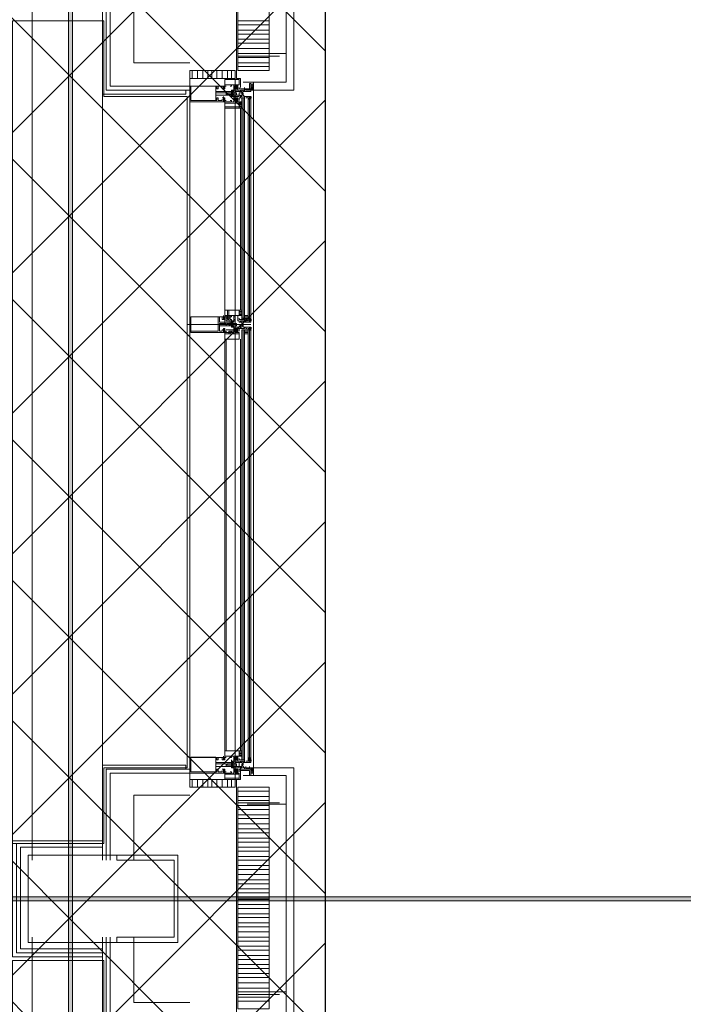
# Model space of a CAD drawing. Header units: millimetres. Extents: x 0.9 to 32.8, y 0.3 to 23.1.
# Tile 83 of 111: x 22.9 to 23.8, y 5.6 to 6.9. Entities that reach past the tile are written whole.
import ezdxf

# ---------------------------------------------------------------- set-up
doc = ezdxf.new("R2010")
doc.units = ezdxf.units.MM
doc.layers.add('PDF_Geometry', color=9, linetype='Continuous', true_color=0x808080)
doc.layers.add('PDF_Solid Fills', color=7, linetype='Continuous')

msp = doc.modelspace()

# ---------------------------------------------------------------- hatches: boundary and pattern name
h = msp.add_hatch()
h.set_pattern_fill('ANSI37', color=256, scale=0.04)
h.paths.add_polyline_path([(23.317, 4.1666), (21.9846, 4.1666), (21.9846, 9.473), (23.317, 9.473)])
at = {"layer": 'PDF_Solid Fills', "true_color": 0x808080, "transparency": 33554559}
msp.add_hatch(color=8, dxfattribs=at).paths.add_polyline_path([(28.2152, 5.7715), (28.2152, 5.7748), (1.3427, 5.7748), (1.3427, 5.7698), (28.2152, 5.7698)])

# ---------------------------------------------------------------- linework, layer by layer
msp.add_lwpolyline([(23.317, 4.1666), (21.9846, 4.1666), (21.9846, 9.473), (23.317, 9.473)], close=True)
at = {"layer": 'PDF_Geometry', "lineweight": 5}
msp.add_lwpolyline([(22.9937, 0.4233), (22.9937, 22.9325), (22.9937, 22.9143), (22.9887, 22.9143), (22.9887, 22.9325), (22.9887, 0.4233)], dxfattribs=at)
at = {"layer": 'PDF_Geometry', "lineweight": 18}
for points in [[(23.317, 9.208), (23.317, 8.1747), (23.317, 6.9731), (23.317, 5.7731), (23.317, 4.5715), (23.317, 3.5382)], [(23.212, 6.8165), (23.2253, 6.8165), (23.2253, 6.8065), (23.277, 6.8065), (23.277, 6.9731), (23.277, 7.1414), (23.2253, 7.1414), (23.2253, 7.1298), (23.212, 7.1298)], [(23.2086, 6.8098), (23.2086, 6.8214), (23.2037, 6.8214), (23.2037, 6.9731), (23.2037, 7.1248), (23.2086, 7.1248), (23.2086, 7.1381)], [(23.2253, 6.8165), (23.267, 6.8165), (23.267, 6.9731), (23.267, 7.1298), (23.2253, 7.1298)], [(22.942, 6.9248), (22.942, 5.8215)], [(23.1387, 6.8065), (23.1387, 6.8014), (23.032, 6.8014), (23.032, 6.9248), (23.032, 5.8215), (23.032, 5.9431), (23.1387, 5.9431), (23.1387, 5.9381)], [(23.042, 6.9248), (23.042, 6.8114), (23.1437, 6.8114), (23.1437, 6.8065), (23.037, 6.8065), (23.037, 6.9248)], [(23.1437, 6.8414), (23.072, 6.8414), (23.072, 6.9248)], [(23.2453, 6.8948), (23.2053, 6.8948)], [(23.2453, 6.8898), (23.2053, 6.8898)], [(23.2453, 6.8831), (23.2053, 6.8831)], [(23.2453, 6.8781), (23.2053, 6.8781), (23.2053, 6.8498), (23.2587, 6.8498)], [(23.267, 6.8814), (23.267, 6.8531), (23.217, 6.8531)], [(23.2453, 6.8714), (23.2053, 6.8714)], [(23.2453, 6.8664), (23.2053, 6.8664)], [(23.2453, 6.8598), (23.2053, 6.8598)], [(23.2453, 6.8531), (23.2053, 6.8531)], [(23.2453, 6.8481), (23.2053, 6.8481)], [(23.2453, 6.8414), (23.2053, 6.8414)], [(23.1437, 5.9148), (23.1437, 6.8314)], [(23.147, 6.8314), (23.147, 6.8214)], [(23.1537, 6.8314), (23.1537, 6.8214)], [(23.1603, 6.8314), (23.1603, 6.8214)], [(23.167, 6.8314), (23.167, 6.8214)], [(23.172, 6.8314), (23.172, 6.8214)], [(23.1786, 6.8314), (23.1786, 6.8214)], [(23.1853, 6.8314), (23.1853, 6.8214)], [(23.192, 6.8314), (23.192, 6.8214)], [(23.197, 6.8314), (23.197, 6.8214)], [(23.202, 6.8314), (23.202, 5.9148)], [(23.2453, 6.8365), (23.2053, 6.8365)], [(23.187, 6.8098), (23.1886, 6.8098), (23.187, 6.8081), (23.1886, 6.8098), (23.187, 6.8114), (23.187, 6.8098), (23.187, 6.8114), (23.1886, 6.8114), (23.1886, 6.8081), (23.187, 6.8081), (23.187, 6.8098), (23.187, 6.8081), (23.1886, 6.8114), (23.187, 6.8098), (23.1886, 6.8114), (23.187, 6.8114), (23.1886, 6.8114), (23.1886, 6.8098), (23.1886, 6.8198), (23.207, 6.8198), (23.207, 6.8131), (23.2053, 6.8131)], [(23.197, 6.8131), (23.197, 6.8114), (23.1953, 6.8114), (23.197, 6.8114), (23.197, 6.8131), (23.1886, 6.8131), (23.1886, 6.8114), (23.1903, 6.8114)], [(23.217, 6.8081), (23.2153, 6.8065), (23.217, 6.8065), (23.2153, 6.8065), (23.222, 6.8065), (23.222, 6.8048), (23.2137, 6.8048), (23.2137, 6.8065), (23.2086, 6.8065), (23.2086, 6.8048), (23.207, 6.8048), (23.207, 6.8065), (23.2053, 6.8065), (23.2053, 6.8131), (23.202, 6.8131), (23.202, 6.8114), (23.2003, 6.8114), (23.2003, 6.8081), (23.202, 6.8081), (23.202, 6.8065), (23.2003, 6.8065), (23.2003, 6.8048), (23.2003, 6.8131), (23.1986, 6.8131)], [(23.2003, 6.8114), (23.2053, 6.8081), (23.202, 6.8114), (23.2053, 6.8081), (23.2053, 6.8098), (23.202, 6.8131)], [(23.202, 6.8098), (23.2003, 6.8098), (23.202, 6.8114), (23.2037, 6.8131), (23.202, 6.8114)], [(23.2053, 6.8114), (23.2037, 6.8131), (23.2053, 6.8114)], [(23.222, 6.8148), (23.222, 6.8131), (23.222, 6.8114), (23.222, 6.8131), (23.222, 6.8114), (23.2237, 6.8114), (23.2237, 6.8098), (23.2253, 6.8098), (23.2253, 6.8081), (23.2253, 6.8098), (23.2253, 6.8081), (23.2253, 6.8098), (23.2253, 6.8114), (23.2253, 6.8131), (23.2253, 6.8114), (23.2253, 6.8131), (23.2253, 6.8114), (23.2237, 6.8114), (23.2237, 6.8131), (23.2237, 6.8148), (23.2237, 6.8131), (23.222, 6.8131), (23.222, 6.8114), (23.222, 6.8098), (23.222, 6.8081)], [(23.2253, 6.8081), (23.2237, 6.8065), (23.2253, 6.8081), (23.2253, 6.8065), (23.222, 6.8065), (23.222, 6.8114), (23.222, 6.8131), (23.2253, 6.8131), (23.2253, 6.8114), (23.2253, 6.8131), (23.2253, 6.8114), (23.2253, 6.8098), (23.2253, 6.8114), (23.2253, 6.8131), (23.2253, 6.8114), (23.2237, 6.8114), (23.2237, 6.8098), (23.222, 6.8098), (23.222, 6.8114), (23.222, 6.8098), (23.222, 6.8114), (23.222, 6.8131), (23.222, 6.8114), (23.222, 6.8098), (23.222, 6.8081), (23.2237, 6.8081)], [(23.2253, 6.8098), (23.2253, 6.8114), (23.2237, 6.8114), (23.222, 6.8114), (23.222, 6.8131), (23.222, 6.8114)], [(23.2253, 6.8114), (23.2253, 6.8131)], [(23.1853, 6.7948), (23.1853, 6.7931), (23.1803, 6.7931), (23.1803, 6.7964), (23.1786, 6.7964), (23.1786, 6.7931), (23.177, 6.7931), (23.177, 6.7998), (23.1953, 6.7998), (23.1986, 6.7998), (23.197, 6.7998), (23.197, 6.8014), (23.192, 6.8014), (23.1903, 6.8014), (23.192, 6.8031), (23.1986, 6.8031), (23.1986, 6.8048), (23.177, 6.8048), (23.177, 6.8114), (23.1786, 6.8114), (23.1786, 6.8081), (23.1803, 6.8081), (23.1803, 6.8114), (23.1853, 6.8114), (23.1853, 6.8081), (23.187, 6.8081), (23.187, 6.8098), (23.187, 6.8081), (23.187, 6.8114), (23.1437, 6.8114), (23.1437, 6.7914), (23.187, 6.7914), (23.187, 6.7964), (23.1853, 6.7964)], [(23.1437, 5.9431), (23.1437, 6.8014)], [(23.1886, 6.8098), (23.187, 6.8114), (23.1886, 6.8098)], [(23.187, 6.8081), (23.1886, 6.8081), (23.187, 6.8081), (23.187, 6.8098), (23.1886, 6.8081)], [(23.2003, 6.7998), (23.2003, 6.8014), (23.2003, 6.7998), (23.2003, 6.7981), (23.2003, 6.7998), (23.2003, 6.8014), (23.1986, 6.8014), (23.1986, 6.8031), (23.197, 6.8031), (23.1986, 6.8031), (23.1986, 6.8014), (23.1986, 6.7998), (23.197, 6.7998), (23.197, 6.8014), (23.197, 6.8031), (23.197, 6.8014), (23.197, 6.8031), (23.1986, 6.8048), (23.1986, 6.8031), (23.197, 6.8031), (23.197, 6.8048), (23.1986, 6.8065), (23.197, 6.8048), (23.2003, 6.8065)], [(23.2003, 6.8031), (23.1986, 6.8031), (23.1986, 6.8014), (23.1986, 6.7998), (23.197, 6.8014), (23.197, 6.8031), (23.197, 6.8048), (23.197, 6.8065), (23.1986, 6.8065)], [(23.1986, 6.8014), (23.197, 6.7998), (23.1986, 6.8014), (23.1986, 6.8031), (23.1986, 6.8048), (23.1986, 6.8031), (23.1986, 6.8048), (23.197, 6.8048), (23.1986, 6.8031), (23.197, 6.8065), (23.1986, 6.8048), (23.1986, 6.8065), (23.2003, 6.8048), (23.2003, 6.8065), (23.2003, 6.8048)], [(23.1986, 6.7981), (23.1986, 6.7998), (23.197, 6.7981), (23.1986, 6.7998), (23.197, 6.7981), (23.1986, 6.7981), (23.197, 6.7998), (23.1986, 6.7981), (23.1986, 6.7998), (23.1986, 6.7981), (23.2003, 6.7981)], [(23.1986, 6.8048), (23.1986, 6.8065), (23.2003, 6.8065), (23.2003, 6.8081), (23.202, 6.8081), (23.2003, 6.8098), (23.2037, 6.8081)], [(23.1986, 6.7998), (23.1986, 6.8014), (23.1986, 6.7998)], [(23.1986, 6.7914), (23.2003, 6.7914), (23.2003, 6.7998), (23.2003, 6.7981), (23.202, 6.7981), (23.202, 6.7964), (23.2003, 6.7964), (23.2003, 6.7931), (23.202, 6.7931), (23.202, 6.7914), (23.2053, 6.7914), (23.2053, 6.7964), (23.2053, 6.7948), (23.2037, 6.7964), (23.2053, 6.7931), (23.202, 6.7914), (23.2053, 6.7964), (23.202, 6.7931), (23.2003, 6.7931)], [(23.2037, 6.8031), (23.2037, 6.7998)], [(23.2053, 6.8081), (23.2053, 6.8098), (23.2053, 6.8114)], [(23.2086, 6.7981), (23.2086, 6.7998), (23.207, 6.7998), (23.207, 6.7981), (23.2053, 6.7981)], [(23.207, 6.8098), (23.207, 6.8081), (23.2137, 6.8081), (23.2137, 6.8065)], [(23.207, 6.7998), (23.207, 6.8031), (23.2103, 6.8031)], [(23.2103, 6.8065), (23.2103, 6.8048)], [(23.2103, 6.7981), (23.2103, 6.7998)], [(23.2137, 6.8081), (23.2137, 6.8098)], [(23.2153, 6.8081), (23.2137, 6.8065), (23.2153, 6.8081)], [(23.2186, 6.8081), (23.217, 6.8065), (23.2186, 6.8081), (23.217, 6.8065), (23.2186, 6.8081), (23.2153, 6.8065), (23.217, 6.8081), (23.217, 6.8065)], [(23.2203, 6.8065), (23.2186, 6.8065), (23.2203, 6.8081), (23.2186, 6.8065), (23.2203, 6.8081), (23.2186, 6.8065)], [(23.2253, 5.9365), (23.2253, 5.9381), (23.2253, 5.9365), (23.2253, 5.9381), (23.2253, 5.9365), (23.2253, 5.9381), (23.2253, 5.9365), (23.2237, 5.9365), (23.2237, 5.9348), (23.2253, 5.9348), (23.2253, 5.9365), (23.2253, 5.9348), (23.2253, 5.9331), (23.2253, 5.9348), (23.2253, 5.9365), (23.2253, 5.9381), (23.2253, 5.9398), (23.2253, 6.8065), (23.2253, 6.8114), (23.2253, 6.8098), (23.2253, 6.8081), (23.222, 6.8081), (23.222, 6.8098), (23.222, 6.8081), (23.222, 6.8098), (23.222, 6.8114), (23.222, 6.8098), (23.2237, 6.8098), (23.2237, 6.8081), (23.2237, 6.8098), (23.2237, 6.8081), (23.222, 6.8065), (23.2237, 6.8081), (23.222, 6.8065), (23.222, 6.8081), (23.222, 6.8065)], [(23.2237, 6.8081), (23.2237, 6.8098), (23.2237, 6.8114), (23.2237, 6.8098), (23.2237, 6.8081), (23.2253, 6.8081), (23.2253, 6.8098), (23.2237, 6.8065)], [(23.2237, 6.8081), (23.2237, 6.8098)], [(23.2253, 6.8098), (23.2253, 6.8114), (23.2253, 6.8098)], [(23.1886, 6.7964), (23.187, 6.7948), (23.1886, 6.7948), (23.187, 6.7931), (23.1886, 6.7948), (23.187, 6.7964), (23.187, 6.7948), (23.187, 6.7964), (23.187, 6.7981)], [(23.1886, 6.7914), (23.187, 6.7931), (23.187, 6.7914), (23.1886, 6.7931), (23.187, 6.7931), (23.1886, 6.7931), (23.1886, 6.7948), (23.1886, 6.7831), (23.207, 6.7831), (23.207, 6.7914), (23.2053, 6.7914), (23.2053, 6.7964), (23.2003, 6.7964), (23.2003, 6.7931), (23.202, 6.7931), (23.202, 6.7914), (23.2053, 6.7914), (23.2037, 6.7914), (23.2053, 6.7931), (23.2053, 6.7948), (23.2053, 6.7964), (23.2003, 6.7931), (23.2037, 6.7964)], [(23.187, 6.7931), (23.187, 6.7948), (23.1886, 6.7948), (23.187, 6.7948), (23.1886, 6.7931), (23.187, 6.7948), (23.1886, 6.7931)], [(23.197, 6.7914), (23.197, 6.7931), (23.1953, 6.7931), (23.197, 6.7931), (23.197, 6.7914), (23.1886, 6.7914), (23.1886, 6.7931), (23.1903, 6.7931)], [(23.202, 6.7948), (23.2003, 6.7948), (23.202, 6.7964), (23.202, 6.7981)], [(23.2003, 6.7964), (23.2053, 6.7914), (23.2003, 6.7948), (23.202, 6.7931), (23.2037, 6.7914), (23.202, 6.7914)], [(23.207, 6.7931), (23.207, 6.7964), (23.2137, 6.7964), (23.2086, 6.7964)], [(23.2103, 6.7881), (23.207, 6.7914), (23.2103, 6.7898), (23.2086, 6.7881), (23.2103, 6.7898), (23.2103, 6.7881), (23.207, 6.7881), (23.2103, 6.7881), (23.207, 6.7881)], [(23.2103, 6.7914), (23.2086, 6.7914), (23.2103, 6.7898), (23.2086, 6.7914), (23.207, 6.7914)], [(23.2203, 6.7948), (23.2203, 6.5148), (23.2103, 6.5131)], [(23.212, 6.5148), (23.212, 6.7964)], [(23.2153, 6.7964), (23.217, 6.7964), (23.217, 6.7981), (23.2153, 6.7981), (23.2203, 6.7981), (23.2203, 6.7964), (23.222, 6.7964), (23.222, 6.7981), (23.2137, 6.7981)], [(23.2186, 6.7964), (23.222, 6.7964), (23.222, 6.7948)], [(23.2186, 6.5148), (23.2186, 6.7948)], [(23.222, 6.5148), (23.222, 6.7948), (23.222, 6.5148)], [(23.1886, 6.5081), (23.1886, 6.7831)], [(23.2103, 6.7831), (23.207, 6.7831), (23.2103, 6.7831)], [(23.2086, 6.5248), (23.2086, 6.7831)], [(23.187, 6.5131), (23.187, 6.5148), (23.1886, 6.5131), (23.187, 6.5164), (23.1886, 6.5148), (23.1886, 6.5248), (23.207, 6.5248), (23.207, 6.5181), (23.2053, 6.5181), (23.2053, 6.5164)], [(23.192, 6.5248), (23.192, 6.5131), (23.1937, 6.5131), (23.1937, 6.5248)], [(23.207, 6.5248), (23.2103, 6.5248), (23.207, 6.5248)], [(23.207, 6.5248), (23.2103, 6.5248), (23.207, 6.5248)], [(23.207, 6.5231), (23.2103, 6.5231), (23.207, 6.5231)], [(23.187, 6.5164), (23.187, 6.5181)], [(23.187, 6.5164), (23.1886, 6.5148), (23.187, 6.5164)], [(23.1886, 6.5164), (23.187, 6.5148), (23.1886, 6.5164), (23.187, 6.5164), (23.187, 6.5148)], [(23.1886, 6.5131), (23.187, 6.5131), (23.1886, 6.5148), (23.187, 6.5131), (23.1886, 6.5148)], [(23.1886, 6.5131), (23.187, 6.5131), (23.1886, 6.5131)], [(23.197, 6.5181), (23.197, 6.5164), (23.1953, 6.5164), (23.197, 6.5164), (23.197, 6.5181), (23.1886, 6.5181), (23.1886, 6.5164), (23.1903, 6.5164), (23.1886, 6.5164), (23.1886, 6.5181)], [(23.1953, 6.5131), (23.1953, 6.5098), (23.1886, 6.5098), (23.197, 6.5098), (23.197, 6.5131), (23.1953, 6.5131), (23.1953, 6.5098)], [(23.1986, 6.5098), (23.1986, 6.5081), (23.1986, 6.5098), (23.1986, 6.5115), (23.2003, 6.5098), (23.1986, 6.5115), (23.197, 6.5098), (23.1986, 6.5115), (23.197, 6.5098), (23.2003, 6.5115), (23.2003, 6.5098), (23.2003, 6.5115), (23.2003, 6.5098)], [(23.2003, 6.5081), (23.1986, 6.5081), (23.1986, 6.5065), (23.197, 6.5081), (23.1986, 6.5065), (23.197, 6.5048), (23.1986, 6.5065), (23.1986, 6.5081), (23.1986, 6.5065), (23.1986, 6.5081), (23.1986, 6.5098), (23.197, 6.5065), (23.197, 6.5081), (23.197, 6.5098)], [(23.2037, 6.5181), (23.202, 6.5181), (23.202, 6.5148), (23.202, 6.5164), (23.2003, 6.5164), (23.2003, 6.5131), (23.202, 6.5131), (23.202, 6.5115), (23.2003, 6.5115), (23.2003, 6.5098), (23.2003, 6.5181), (23.1986, 6.5181)], [(23.2053, 6.5148), (23.2053, 6.5164), (23.2053, 6.5181), (23.2053, 6.5115), (23.2053, 6.5131), (23.2053, 6.5115), (23.207, 6.5115), (23.207, 6.5098), (23.2086, 6.5098), (23.2086, 6.5115), (23.2137, 6.5115), (23.2137, 6.5098), (23.222, 6.5098), (23.222, 6.5115), (23.2203, 6.5115), (23.2203, 6.5098), (23.2153, 6.5098), (23.2153, 6.5115), (23.217, 6.5115), (23.2153, 6.5115)], [(23.2103, 6.5198), (23.207, 6.5198), (23.2086, 6.5198), (23.207, 6.5181), (23.2086, 6.5198), (23.2103, 6.5198), (23.2086, 6.5181), (23.2103, 6.5181), (23.2086, 6.5181), (23.207, 6.5198), (23.2103, 6.5181), (23.2086, 6.5198), (23.2103, 6.5181)], [(23.207, 6.5181), (23.2103, 6.5198), (23.207, 6.5181)], [(23.207, 6.5181), (23.2086, 6.5181), (23.207, 6.5181)], [(23.2137, 6.5098), (23.2137, 6.5115), (23.2137, 6.5131), (23.207, 6.5131), (23.207, 6.5148)], [(23.2186, 6.5115), (23.222, 6.5115), (23.222, 6.5148), (23.2186, 6.5148), (23.222, 6.5148), (23.2103, 6.5148), (23.2203, 6.5115)], [(23.2103, 6.5115), (23.2103, 6.5098)], [(23.1403, 6.5065), (23.222, 6.5065)], [(23.187, 6.4998), (23.187, 6.5015)], [(23.187, 6.4965), (23.187, 6.4981), (23.1886, 6.4965), (23.1886, 5.9531), (23.1886, 5.9515), (23.1886, 5.9615), (23.207, 5.9615), (23.207, 5.9548), (23.2053, 5.9548), (23.2053, 5.9531), (23.2053, 5.9515), (23.2037, 5.9498), (23.2053, 5.9515), (23.202, 5.9498), (23.2053, 5.9531), (23.2003, 5.9498), (23.2053, 5.9548)], [(23.187, 6.4981), (23.1886, 6.4965)], [(23.197, 6.4965), (23.197, 6.4981), (23.1953, 6.4981), (23.1953, 6.4965), (23.197, 6.4965), (23.1886, 6.4965), (23.1903, 6.4965), (23.1903, 6.4981), (23.1886, 6.4981), (23.1886, 6.4998), (23.1886, 6.4881), (23.207, 6.4881), (23.207, 6.4965), (23.2053, 6.4965), (23.2053, 6.5015), (23.202, 6.5015), (23.202, 6.4998), (23.1903, 6.4998)], [(23.1953, 6.4998), (23.2003, 6.4998), (23.2003, 6.4981), (23.202, 6.4981), (23.202, 6.4965), (23.2053, 6.4965), (23.2053, 6.5015), (23.207, 6.5015), (23.207, 6.5048), (23.2086, 6.5048), (23.2086, 6.5015), (23.2137, 6.5015), (23.2137, 6.5031), (23.222, 6.5031), (23.222, 6.5015), (23.2203, 6.5015), (23.2203, 6.5031), (23.2153, 6.5031), (23.2153, 6.5015), (23.217, 6.5015), (23.2153, 6.5015)], [(23.1953, 6.4981), (23.2003, 6.4981), (23.1953, 6.4981), (23.2003, 6.4981), (23.202, 6.4981), (23.2053, 6.5015), (23.202, 6.4965), (23.2053, 6.4981), (23.2053, 6.4998), (23.2053, 6.4981)], [(23.197, 6.5031), (23.1986, 6.5031), (23.197, 6.5048), (23.1986, 6.5031), (23.1986, 6.5048), (23.197, 6.5065), (23.197, 6.5081), (23.197, 6.5065), (23.197, 6.5048), (23.197, 6.5065), (23.197, 6.5081)], [(23.2003, 6.5065), (23.2003, 6.5048), (23.1986, 6.5031), (23.2003, 6.5031), (23.2003, 6.5048), (23.2003, 6.5031), (23.2003, 6.5048), (23.1986, 6.5048), (23.1986, 6.5031), (23.1986, 6.5048), (23.197, 6.5031), (23.1986, 6.5048), (23.197, 6.5031), (23.1986, 6.5048), (23.1986, 6.5065), (23.1986, 6.5048)], [(23.197, 6.5065), (23.1986, 6.5065), (23.197, 6.5065)], [(23.1986, 6.5048), (23.1986, 6.5065), (23.1986, 6.5048)], [(23.1986, 6.4965), (23.2003, 6.4965), (23.2003, 6.5048), (23.2003, 6.5031), (23.202, 6.5031), (23.202, 6.4998), (23.2053, 6.4981), (23.2037, 6.4965), (23.202, 6.4965), (23.202, 6.4981), (23.2003, 6.4981), (23.2003, 6.4998)], [(23.2037, 6.5015), (23.2003, 6.4981), (23.2053, 6.5015), (23.2053, 6.4998), (23.2037, 6.5015), (23.2053, 6.4981), (23.202, 6.5015), (23.2003, 6.5015), (23.2053, 6.4965), (23.2003, 6.4998), (23.202, 6.4981), (23.2037, 6.4965), (23.202, 6.4965)], [(23.2003, 6.5015), (23.202, 6.5015)], [(23.2037, 6.5081), (23.2037, 6.5048)], [(23.207, 6.4981), (23.207, 6.5015), (23.2137, 6.5015)], [(23.2103, 6.5031), (23.2103, 6.5048)], [(23.2186, 6.5015), (23.222, 6.5015), (23.222, 6.4998), (23.2103, 6.4998)], [(23.212, 6.4998), (23.212, 5.9498)], [(23.2137, 6.4998), (23.2186, 6.4998), (23.2186, 5.9515)], [(23.2137, 6.4981), (23.2186, 6.4981), (23.2137, 6.4981), (23.2186, 6.4981)], [(23.2203, 6.4998), (23.2203, 5.9515)], [(23.222, 6.4998), (23.222, 5.9515), (23.222, 6.4998)], [(23.1903, 6.4881), (23.1903, 5.9615)], [(23.2086, 5.9615), (23.2086, 6.4881)], [(23.207, 5.9615), (23.2103, 5.9615), (23.207, 5.9615)], [(23.207, 5.9615), (23.2103, 5.9615), (23.207, 5.9615), (23.2103, 5.9615)], [(23.207, 5.9548), (23.2103, 5.9565), (23.207, 5.9548), (23.2086, 5.9565), (23.2103, 5.9565), (23.2086, 5.9548), (23.2103, 5.9548), (23.2086, 5.9548), (23.207, 5.9565), (23.2103, 5.9548), (23.2086, 5.9565), (23.2103, 5.9548)], [(23.207, 5.9565), (23.2086, 5.9565), (23.207, 5.9565)], [(23.1853, 5.9381), (23.187, 5.9381), (23.187, 5.9331), (23.1437, 5.9331), (23.1437, 5.9531), (23.187, 5.9531), (23.187, 5.9498), (23.187, 5.9515), (23.187, 5.9498), (23.1853, 5.9498), (23.1853, 5.9531), (23.1803, 5.9531), (23.1803, 5.9498), (23.1786, 5.9498), (23.1786, 5.9531), (23.177, 5.9531), (23.177, 5.9465), (23.1953, 5.9465), (23.1986, 5.9465), (23.1986, 5.9448), (23.192, 5.9448), (23.1903, 5.9431), (23.197, 5.9431), (23.197, 5.9415), (23.1986, 5.9415), (23.177, 5.9415), (23.177, 5.9348), (23.1786, 5.9348), (23.1786, 5.9381), (23.1803, 5.9381), (23.1803, 5.9348), (23.1853, 5.9348), (23.1853, 5.9365)], [(23.187, 5.9531), (23.187, 5.9548)], [(23.197, 5.9548), (23.197, 5.9531), (23.1953, 5.9531), (23.197, 5.9531), (23.197, 5.9548), (23.1886, 5.9548), (23.1886, 5.9531), (23.1903, 5.9531)], [(23.197, 5.9465), (23.197, 5.9482), (23.197, 5.9498)], [(23.2003, 5.9431), (23.2003, 5.9415), (23.2003, 5.9431), (23.1986, 5.9431), (23.1986, 5.9415), (23.1986, 5.9431), (23.197, 5.9415), (23.197, 5.9431), (23.197, 5.9448), (23.197, 5.9431), (23.197, 5.9448), (23.1986, 5.9465), (23.1986, 5.9448), (23.1986, 5.9431), (23.1986, 5.9448), (23.197, 5.9448), (23.1986, 5.9448), (23.1986, 5.9465), (23.1986, 5.9448), (23.1986, 5.9465), (23.1986, 5.9482), (23.197, 5.9465), (23.1986, 5.9482), (23.197, 5.9465), (23.197, 5.9448), (23.197, 5.9431), (23.1986, 5.9415)], [(23.1986, 5.9465), (23.197, 5.9482), (23.1986, 5.9465)], [(23.2003, 5.9448), (23.1986, 5.9448), (23.1986, 5.9431), (23.197, 5.9415), (23.1986, 5.9415), (23.1986, 5.9431), (23.197, 5.9398)], [(23.197, 5.9415), (23.197, 5.9431), (23.1986, 5.9415), (23.1986, 5.9398), (23.197, 5.9398), (23.1986, 5.9398), (23.197, 5.9415), (23.2003, 5.9398), (23.1986, 5.9398), (23.2003, 5.9415)], [(23.2153, 5.9482), (23.217, 5.9482), (23.2153, 5.9482), (23.222, 5.9482), (23.222, 5.9465), (23.2137, 5.9465), (23.2137, 5.9482), (23.2086, 5.9482), (23.2086, 5.9465), (23.207, 5.9465), (23.207, 5.9482), (23.2053, 5.9482), (23.2053, 5.9548), (23.202, 5.9548), (23.202, 5.9531), (23.2003, 5.9531), (23.2003, 5.9498), (23.202, 5.9498), (23.202, 5.9482), (23.2003, 5.9482), (23.2003, 5.9465), (23.2003, 5.9548), (23.1986, 5.9548)], [(23.1986, 5.9465), (23.1986, 5.9482), (23.2003, 5.9482), (23.2003, 5.9465), (23.2003, 5.9482), (23.2003, 5.9465), (23.2003, 5.9482), (23.2003, 5.9498), (23.202, 5.9498), (23.2003, 5.9515), (23.2037, 5.9498)], [(23.2003, 5.9531), (23.2053, 5.9498), (23.202, 5.9531), (23.2053, 5.9498), (23.2053, 5.9515), (23.202, 5.9548)], [(23.202, 5.9515), (23.2003, 5.9515), (23.202, 5.9531), (23.2037, 5.9548), (23.202, 5.9531)], [(23.2053, 5.9531), (23.2037, 5.9548), (23.2053, 5.9531)], [(23.2037, 5.9415), (23.2037, 5.9448)], [(23.2053, 5.9498), (23.2053, 5.9515), (23.2053, 5.9531)], [(23.207, 5.9548), (23.2086, 5.9548), (23.207, 5.9548)], [(23.207, 5.9515), (23.207, 5.9498), (23.2137, 5.9498), (23.2137, 5.9482)], [(23.207, 5.9465), (23.207, 5.9415), (23.2103, 5.9415), (23.2103, 5.9398)], [(23.2103, 5.9482), (23.2103, 5.9465)], [(23.222, 5.9515), (23.222, 5.9482), (23.2186, 5.9482), (23.2203, 5.9482), (23.2203, 5.9498), (23.2186, 5.9515), (23.2186, 5.9482)], [(23.1437, 5.9381), (23.037, 5.9381), (23.037, 5.8215)], [(23.1437, 5.9331), (23.042, 5.9331), (23.042, 5.8215)], [(23.187, 5.9381), (23.1886, 5.9365), (23.187, 5.9365), (23.1886, 5.9365), (23.187, 5.9348), (23.1886, 5.9365), (23.187, 5.9348), (23.1886, 5.9331), (23.1886, 5.9348), (23.187, 5.9348), (23.1886, 5.9348), (23.1886, 5.9365), (23.1886, 5.9248), (23.207, 5.9248), (23.207, 5.9331), (23.2053, 5.9331), (23.2053, 5.9381), (23.2003, 5.9381), (23.2003, 5.9348), (23.202, 5.9348), (23.202, 5.9331), (23.2053, 5.9331), (23.2037, 5.9331), (23.2053, 5.9348), (23.2053, 5.9365), (23.2053, 5.9381), (23.2003, 5.9348), (23.2037, 5.9381)], [(23.187, 5.9348), (23.1886, 5.9348), (23.187, 5.9365), (23.1886, 5.9348)], [(23.197, 5.9331), (23.197, 5.9348), (23.1953, 5.9348), (23.197, 5.9348), (23.197, 5.9331), (23.1886, 5.9331), (23.1886, 5.9348), (23.1903, 5.9348)], [(23.1986, 5.9415), (23.197, 5.9398), (23.1986, 5.9415)], [(23.1986, 5.9331), (23.2003, 5.9331), (23.2003, 5.9415), (23.2003, 5.9398), (23.202, 5.9398), (23.202, 5.9381), (23.2003, 5.9381), (23.2003, 5.9348), (23.202, 5.9348), (23.202, 5.9331), (23.2053, 5.9331), (23.2053, 5.9381), (23.2053, 5.9365), (23.2037, 5.9381), (23.2053, 5.9348), (23.202, 5.9331), (23.2053, 5.9381), (23.202, 5.9348), (23.2003, 5.9348)], [(23.202, 5.9365), (23.2003, 5.9365), (23.202, 5.9381), (23.202, 5.9398)], [(23.2003, 5.9381), (23.2053, 5.9331), (23.2003, 5.9365), (23.202, 5.9348), (23.2037, 5.9331), (23.202, 5.9331)], [(23.2086, 5.6082), (23.2086, 5.6198), (23.2037, 5.6198), (23.2037, 5.7731), (23.2037, 5.9248), (23.2086, 5.9248), (23.2086, 5.9365)], [(23.2086, 5.9398), (23.2086, 5.9415), (23.207, 5.9415), (23.207, 5.9398), (23.2053, 5.9398)], [(23.207, 5.9348), (23.207, 5.9381), (23.2137, 5.9381), (23.2086, 5.9381)], [(23.2086, 5.9398), (23.2103, 5.9398), (23.2086, 5.9398)], [(23.212, 5.6148), (23.2253, 5.6148), (23.2253, 5.6048), (23.277, 5.6048), (23.277, 5.7731), (23.277, 5.9398), (23.2253, 5.9398), (23.2253, 5.9298), (23.212, 5.9298)], [(23.217, 5.9398), (23.217, 5.9381), (23.2153, 5.9381), (23.217, 5.9381), (23.2153, 5.9381), (23.217, 5.9381), (23.217, 5.9398), (23.2153, 5.9398), (23.2203, 5.9398), (23.2203, 5.9381), (23.222, 5.9381), (23.222, 5.9398), (23.2137, 5.9398)], [(23.2137, 5.9381), (23.2153, 5.9381), (23.2137, 5.9381)], [(23.217, 5.9381), (23.2153, 5.9398), (23.2153, 5.9415)], [(23.2153, 5.9398), (23.2186, 5.9381), (23.217, 5.9398), (23.2186, 5.9381), (23.217, 5.9398), (23.2186, 5.9381)], [(23.2186, 5.9398), (23.2203, 5.9381), (23.2186, 5.9398), (23.2203, 5.9381), (23.2186, 5.9398), (23.2203, 5.9381), (23.222, 5.9381), (23.222, 5.9398), (23.2237, 5.9381), (23.222, 5.9381), (23.222, 5.9365), (23.222, 5.9381), (23.222, 5.9365), (23.2237, 5.9381), (23.2237, 5.9365), (23.2237, 5.9381), (23.2237, 5.9365), (23.2237, 5.9381), (23.2237, 5.9365), (23.2253, 5.9365), (23.2253, 5.9381), (23.2237, 5.9365), (23.222, 5.9365), (23.222, 5.9348), (23.222, 5.9365), (23.222, 5.9348), (23.222, 5.9331), (23.222, 5.9348), (23.222, 5.9365), (23.222, 5.9381), (23.222, 5.9365), (23.222, 5.9348), (23.222, 5.9398), (23.2253, 5.9398), (23.2253, 5.9348), (23.2253, 5.9365), (23.2253, 5.9348), (23.2253, 5.9365), (23.2253, 5.9348), (23.2253, 5.9331), (23.2253, 5.9348), (23.2253, 5.9331), (23.2253, 5.9348), (23.2237, 5.9348), (23.222, 5.9348), (23.222, 5.9331), (23.2253, 5.9331), (23.2253, 5.9348)], [(23.2203, 5.9398), (23.2203, 5.9415)], [(23.2203, 5.9381), (23.222, 5.9381), (23.222, 5.9398), (23.2237, 5.9381), (23.2237, 5.9365), (23.222, 5.9365), (23.222, 5.9381), (23.222, 5.9365), (23.222, 5.9381), (23.222, 5.9365), (23.222, 5.9348), (23.2237, 5.9348), (23.2237, 5.9331), (23.2237, 5.9348), (23.2237, 5.9365), (23.2237, 5.9381), (23.2237, 5.9398)], [(23.2253, 5.9331), (23.2237, 5.9331), (23.2237, 5.9348), (23.2237, 5.9331), (23.222, 5.9331), (23.2237, 5.9331), (23.2237, 5.9348), (23.222, 5.9348), (23.222, 5.9331), (23.222, 5.9348), (23.222, 5.9331), (23.222, 5.9348), (23.222, 5.9365), (23.222, 5.9348), (23.222, 5.9365), (23.222, 5.9381), (23.2253, 5.9381), (23.2253, 5.9365), (23.2253, 5.9381), (23.2253, 5.9365), (23.2253, 5.9348), (23.2253, 5.9365), (23.2253, 5.9348), (23.2237, 5.9348), (23.2237, 5.9331), (23.2237, 5.9348), (23.2237, 5.9365), (23.2237, 5.9381), (23.2237, 5.9398), (23.2253, 5.9381), (23.2253, 5.9398), (23.2253, 5.9381)], [(23.2253, 5.9365), (23.2237, 5.9398), (23.2253, 5.9365)], [(23.2237, 5.9348), (23.2237, 5.9365)], [(23.2237, 5.9348), (23.2237, 5.9365)], [(23.2253, 5.9398), (23.2253, 5.9415)], [(23.147, 5.9148), (23.147, 5.9248)], [(23.1537, 5.9148), (23.1537, 5.9248)], [(23.1603, 5.9148), (23.1603, 5.9248)], [(23.167, 5.9148), (23.167, 5.9248)], [(23.172, 5.9148), (23.172, 5.9248)], [(23.1786, 5.9148), (23.1786, 5.9248)], [(23.1853, 5.9148), (23.1853, 5.9248)], [(23.192, 5.9148), (23.192, 5.9248)], [(23.197, 5.9148), (23.197, 5.9248)], [(23.2253, 5.6148), (23.267, 5.6148), (23.267, 5.7731), (23.267, 5.9298), (23.2253, 5.9298)], [(23.2453, 5.9098), (23.2053, 5.9098)], [(23.1437, 5.9048), (23.072, 5.9048), (23.072, 5.8215)], [(23.2453, 5.9031), (23.2053, 5.9031)], [(23.2453, 5.8981), (23.2053, 5.8981)], [(23.2453, 5.8681), (23.2053, 5.8681), (23.2053, 5.8948), (23.2587, 5.8948)], [(23.267, 5.8648), (23.267, 5.8931), (23.217, 5.8931)], [(23.2453, 5.8915), (23.2053, 5.8915)], [(23.2453, 5.8865), (23.2053, 5.8865)], [(23.2453, 5.8798), (23.2053, 5.8798)], [(23.2453, 5.8748), (23.2053, 5.8748)], [(23.2453, 5.8615), (23.2053, 5.8615)], [(23.2453, 5.8565), (23.2053, 5.8565)], [(23.032, 5.8465), (22.917, 5.8465), (22.917, 5.7731), (22.917, 5.6982), (23.032, 5.6982)], [(23.032, 5.8431), (22.922, 5.8431), (22.922, 5.7731), (22.922, 5.7032), (23.032, 5.7032)], [(23.2453, 5.8498), (23.2053, 5.8498)], [(23.2453, 5.8448), (23.2053, 5.8448)], [(23.032, 5.8381), (22.927, 5.8381), (22.927, 5.7731), (22.927, 5.7081), (23.032, 5.7081)], [(23.2453, 5.8381), (23.2053, 5.8381)], [(23.2453, 5.8331), (23.2053, 5.8331)], [(23.2453, 5.8265), (23.2053, 5.8265)], [(23.2453, 5.8215), (23.2053, 5.8215)], [(23.2453, 5.8148), (23.2053, 5.8148)], [(23.2453, 5.8098), (23.2053, 5.8098)], [(23.2453, 5.8031), (23.2053, 5.8031)], [(23.2453, 5.7965), (23.2053, 5.7965)], [(23.2453, 5.7915), (23.2053, 5.7915)], [(23.2453, 5.7848), (23.2053, 5.7848)], [(23.2453, 5.7798), (23.2053, 5.7798)], [(23.2453, 5.7731), (23.2053, 5.7731)], [(23.2453, 5.7715), (23.2053, 5.7715)], [(23.2453, 5.7648), (23.2053, 5.7648)], [(23.2453, 5.7598), (23.2053, 5.7598)], [(23.2453, 5.7531), (23.2053, 5.7531)], [(23.2453, 5.7482), (23.2053, 5.7482)], [(23.2453, 5.7415), (23.2053, 5.7415)], [(23.2453, 5.7365), (23.2053, 5.7365)], [(23.2453, 5.7298), (23.2053, 5.7298)], [(22.942, 5.7231), (22.942, 4.6215)], [(23.1387, 5.6065), (23.1387, 5.6015), (23.032, 5.6015), (23.032, 5.7231), (23.032, 4.6215), (23.032, 4.7432), (23.1387, 4.7432), (23.1387, 4.7382)], [(23.042, 5.7231), (23.042, 5.6115), (23.1437, 5.6115), (23.1437, 5.6065), (23.037, 5.6065), (23.037, 5.7231)], [(23.1437, 5.6398), (23.072, 5.6398), (23.072, 5.7231)], [(23.2453, 5.7231), (23.2053, 5.7231)], [(23.2453, 5.7181), (23.2053, 5.7181)], [(23.2453, 5.7115), (23.2053, 5.7115)], [(23.2453, 5.7065), (23.2053, 5.7065)], [(23.2453, 5.6998), (23.2053, 5.6998)], [(23.2453, 5.6948), (23.2053, 5.6948)], [(23.2453, 5.6881), (23.2053, 5.6881)], [(23.2453, 5.6832), (23.2053, 5.6832)], [(23.267, 5.6798), (23.267, 5.6532), (23.217, 5.6532)], [(23.2453, 5.6765), (23.2053, 5.6765), (23.2053, 5.6498), (23.2587, 5.6498)], [(23.2453, 5.6715), (23.2053, 5.6715)], [(23.2453, 5.6648), (23.2053, 5.6648)], [(23.2453, 5.6581), (23.2053, 5.6581)], [(23.2453, 5.6532), (23.2053, 5.6532)], [(23.2453, 5.6465), (23.2053, 5.6465)], [(23.2453, 5.6415), (23.2053, 5.6415)]]:
    msp.add_lwpolyline(points, dxfattribs=at)
for points in [[(23.2453, 6.8314), (23.2453, 6.9731), (23.2053, 6.9731), (23.2053, 6.8314)], [(23.202, 6.8214), (23.202, 6.8314), (23.1437, 6.8314), (23.1437, 6.8214)], [(23.1903, 6.8131), (23.1886, 6.8131), (23.1886, 6.8198), (23.207, 6.8198), (23.207, 6.8131)], [(23.2053, 6.8131), (23.2053, 6.8081), (23.2003, 6.8081), (23.2003, 6.8114), (23.202, 6.8114), (23.202, 6.8131)], [(23.2053, 6.8131), (23.2003, 6.8081), (23.2053, 6.8114), (23.202, 6.8081), (23.2053, 6.8098), (23.2037, 6.8081), (23.2053, 6.8098), (23.2053, 6.8114)], [(23.222, 6.8081), (23.222, 6.8148), (23.2203, 6.8148), (23.2203, 6.8081), (23.2086, 6.8081)], [(23.222, 6.8131), (23.222, 6.8114), (23.222, 6.8098), (23.222, 6.8114)], [(23.222, 6.8114), (23.2237, 6.8114), (23.2237, 6.8131), (23.2237, 6.8114), (23.2237, 6.8098), (23.222, 6.8081), (23.222, 6.8098), (23.222, 6.8081), (23.222, 6.8098)], [(23.2237, 6.8114), (23.2237, 6.8131), (23.2237, 6.8148), (23.2237, 6.8131), (23.2237, 6.8114), (23.2237, 6.8131), (23.2237, 6.8148), (23.2237, 6.8131), (23.2237, 6.8114), (23.2237, 6.8098), (23.2237, 6.8081), (23.2237, 6.8098), (23.2237, 6.8081), (23.2253, 6.8098), (23.2253, 6.8114), (23.2253, 6.8098), (23.2237, 6.8098)], [(23.177, 6.7931), (23.177, 6.8115), (23.1453, 6.8115), (23.1453, 6.7931)], [(23.1903, 6.7998), (23.1903, 6.8031), (23.177, 6.8031), (23.177, 6.7998)], [(23.197, 6.8065), (23.197, 6.8048), (23.1986, 6.8048), (23.1986, 6.8031), (23.197, 6.8031), (23.197, 6.7998), (23.1986, 6.7998), (23.197, 6.7998), (23.197, 6.7981), (23.2003, 6.7981), (23.1986, 6.7981), (23.1986, 6.7998), (23.2003, 6.7998), (23.1986, 6.7998), (23.1986, 6.8048), (23.2003, 6.8048), (23.1986, 6.8048), (23.1986, 6.8065), (23.2003, 6.8065)], [(23.1986, 6.8014), (23.1986, 6.8031), (23.197, 6.8031), (23.197, 6.8014)], [(23.197, 6.8014), (23.197, 6.7998)], [(23.202, 6.7998), (23.202, 6.8048), (23.207, 6.8048), (23.207, 6.8065), (23.2003, 6.8065), (23.2003, 6.7998)], [(23.207, 6.7998), (23.202, 6.7998), (23.202, 6.8031), (23.2003, 6.8031), (23.2003, 6.7981), (23.207, 6.7981)], [(23.2037, 6.7998), (23.2037, 6.8031), (23.202, 6.8031), (23.202, 6.7998)], [(23.2103, 6.8048), (23.2103, 6.8065), (23.2086, 6.8065), (23.2086, 6.8048)], [(23.2086, 6.8065), (23.2137, 6.8065), (23.2137, 6.8048), (23.212, 6.8048), (23.2103, 6.8014), (23.2103, 6.8048), (23.2086, 6.8048)], [(23.2086, 6.7981), (23.2103, 6.7981), (23.2086, 6.7981), (23.2086, 6.7964), (23.2137, 6.7964), (23.2137, 6.7981), (23.212, 6.7998), (23.212, 6.8031), (23.2103, 6.7998)], [(23.212, 6.8065), (23.212, 6.8048)], [(23.212, 6.7998), (23.212, 6.7981)], [(23.2153, 6.8065), (23.217, 6.8081), (23.2153, 6.8065), (23.2153, 6.8081)], [(23.2203, 6.8081), (23.2203, 6.8065), (23.222, 6.8081), (23.2203, 6.8065)], [(23.187, 6.7931), (23.187, 6.7964), (23.1886, 6.7964), (23.1886, 6.7914), (23.187, 6.7914)], [(23.1903, 6.7898), (23.1886, 6.7898), (23.1886, 6.7848), (23.207, 6.7848), (23.207, 6.7898)], [(23.2053, 6.7948), (23.202, 6.7964), (23.2053, 6.7931)], [(23.2103, 6.7881), (23.2103, 6.7914), (23.207, 6.7914), (23.207, 6.7881)], [(23.2086, 6.7881), (23.2103, 6.7914), (23.207, 6.7898), (23.2086, 6.7914), (23.207, 6.7898), (23.2086, 6.7881), (23.207, 6.7898)], [(23.2103, 6.7964), (23.2103, 6.5148)], [(23.2137, 6.7964), (23.2137, 6.5148)], [(23.2203, 6.7948), (23.2203, 6.7965), (23.2186, 6.7965), (23.2186, 6.7948)], [(23.207, 6.7864), (23.2103, 6.7864), (23.207, 6.7864), (23.2103, 6.7864)], [(23.2103, 6.7848), (23.207, 6.7848), (23.2103, 6.7848), (23.207, 6.7848)], [(23.1903, 6.5181), (23.1886, 6.5181), (23.1886, 6.5248), (23.207, 6.5248), (23.207, 6.5181)], [(23.2103, 6.5231), (23.207, 6.5231)], [(23.1803, 6.4981), (23.1803, 6.5165), (23.1453, 6.5165), (23.1453, 6.4981)], [(23.1986, 6.5098), (23.1953, 6.5098), (23.1953, 6.5081), (23.1953, 6.5098), (23.182, 6.5098), (23.182, 6.5164), (23.1853, 6.5164), (23.1853, 6.5131), (23.187, 6.5131), (23.187, 6.5164), (23.1453, 6.5164), (23.1453, 6.4965), (23.187, 6.4965), (23.187, 6.4998), (23.1853, 6.4998), (23.1853, 6.4981), (23.182, 6.4981), (23.182, 6.5048), (23.1986, 6.5048), (23.197, 6.5048), (23.197, 6.5065), (23.1953, 6.5065), (23.1953, 6.5048), (23.1937, 6.5065), (23.192, 6.5065), (23.1903, 6.5065), (23.192, 6.5081), (23.1937, 6.5081), (23.1953, 6.5081), (23.1986, 6.5081)], [(23.187, 6.5148), (23.187, 6.5164), (23.1886, 6.5164), (23.1886, 6.5131), (23.187, 6.5131)], [(23.1953, 6.5148), (23.1903, 6.5148), (23.1903, 6.5164), (23.1886, 6.5164), (23.1886, 6.5181), (23.1903, 6.5181), (23.1903, 6.5164), (23.1953, 6.5164), (23.1953, 6.5181), (23.197, 6.5181), (23.197, 6.5164), (23.1953, 6.5164)], [(23.1953, 6.5115), (23.1953, 6.5148), (23.1903, 6.5148), (23.1903, 6.5115)], [(23.197, 6.5115), (23.197, 6.5098), (23.1986, 6.5098), (23.1986, 6.5081), (23.197, 6.5081), (23.197, 6.5048), (23.1986, 6.5048), (23.197, 6.5048), (23.197, 6.5031), (23.2003, 6.5031), (23.1986, 6.5031), (23.2003, 6.5031), (23.2003, 6.5048), (23.1986, 6.5048), (23.1986, 6.5098), (23.2003, 6.5098), (23.1986, 6.5098), (23.2003, 6.5098), (23.2003, 6.5115), (23.197, 6.5115), (23.197, 6.5098)], [(23.1986, 6.5098), (23.197, 6.5098), (23.1986, 6.5081), (23.197, 6.5115)], [(23.2103, 6.5215), (23.207, 6.5215), (23.2103, 6.5215), (23.207, 6.5215)], [(23.2103, 6.5181), (23.2103, 6.5198), (23.207, 6.5198), (23.207, 6.5181)], [(23.2086, 6.5098), (23.2103, 6.5098), (23.2103, 6.5048), (23.212, 6.5098), (23.2137, 6.5098), (23.2137, 6.5115), (23.2086, 6.5115), (23.2086, 6.5098), (23.2103, 6.5098), (23.2103, 6.5115), (23.2086, 6.5115)], [(23.2203, 6.5148), (23.2203, 6.5115), (23.2153, 6.5115), (23.2137, 6.5131), (23.2103, 6.5131), (23.2103, 6.5148)], [(23.212, 6.5115), (23.212, 6.5098)], [(23.2137, 6.5164), (23.2137, 6.5181), (23.2186, 6.5181), (23.2186, 6.5164), (23.2137, 6.5164), (23.2137, 6.5181), (23.2186, 6.5181), (23.2186, 6.5164)], [(23.2137, 6.5148), (23.2186, 6.5148), (23.2137, 6.5148), (23.2186, 6.5148)], [(23.2186, 6.5115), (23.2203, 6.5115), (23.2203, 6.5131), (23.2186, 6.5148)], [(23.1903, 6.5048), (23.1903, 6.5081), (23.182, 6.5081), (23.182, 6.5048)], [(23.187, 6.4981), (23.187, 6.4998), (23.187, 6.5015), (23.1886, 6.5015), (23.1886, 6.4998), (23.1886, 6.4965), (23.187, 6.4965)], [(23.187, 6.5015), (23.187, 6.4998), (23.1886, 6.4998), (23.187, 6.4981), (23.1886, 6.4998), (23.187, 6.4981), (23.1886, 6.4981), (23.187, 6.4965), (23.1886, 6.4981), (23.187, 6.4998), (23.1886, 6.4981), (23.187, 6.4998), (23.1886, 6.4998)], [(23.2003, 6.4948), (23.2003, 6.4981), (23.1936, 6.4981), (23.1936, 6.4948)], [(23.197, 6.5065), (23.197, 6.5048)], [(23.207, 6.5031), (23.202, 6.5031), (23.202, 6.5081), (23.2003, 6.5081), (23.2003, 6.5031)], [(23.202, 6.5015), (23.202, 6.4998), (23.2003, 6.4998)], [(23.2037, 6.5048), (23.2037, 6.5081), (23.202, 6.5081), (23.202, 6.5048)], [(23.2086, 6.5031), (23.2103, 6.5031), (23.2086, 6.5031), (23.2086, 6.5015), (23.2137, 6.5015), (23.2137, 6.5031), (23.212, 6.5031), (23.212, 6.5081), (23.2103, 6.5031)], [(23.2103, 5.9498), (23.2103, 6.4998)], [(23.212, 6.5048), (23.212, 6.5031)], [(23.2186, 6.4948), (23.2186, 6.4981), (23.2136, 6.4981), (23.2136, 6.4948)], [(23.2137, 5.9498), (23.2137, 6.4998)], [(23.2186, 6.4998), (23.222, 6.4998), (23.2186, 6.4998), (23.2203, 6.4998), (23.2203, 6.5015), (23.2186, 6.5015)], [(23.1903, 6.4948), (23.1886, 6.4948), (23.1886, 6.4881), (23.207, 6.4881), (23.207, 6.4948)], [(23.2003, 6.4948), (23.2003, 6.4964), (23.1953, 6.4964), (23.1953, 6.4948)], [(23.2186, 6.4948), (23.2186, 6.4964), (23.2136, 6.4964), (23.2136, 6.4948)], [(23.1903, 5.9548), (23.1886, 5.9548), (23.1886, 5.9615), (23.207, 5.9615), (23.207, 5.9548)], [(23.207, 5.9598), (23.2103, 5.9598), (23.207, 5.9598), (23.2103, 5.9598)], [(23.207, 5.9582), (23.2103, 5.9582), (23.207, 5.9582), (23.2103, 5.9582)], [(23.2103, 5.9548), (23.2103, 5.9565), (23.207, 5.9565), (23.207, 5.9548)], [(23.177, 5.9348), (23.177, 5.9532), (23.1453, 5.9532), (23.1453, 5.9348)], [(23.1903, 5.9415), (23.1903, 5.9448), (23.177, 5.9448), (23.177, 5.9415)], [(23.187, 5.9498), (23.1886, 5.9498), (23.187, 5.9498), (23.1886, 5.9515), (23.187, 5.9515), (23.187, 5.9531), (23.1886, 5.9531), (23.187, 5.9515), (23.1886, 5.9531), (23.187, 5.9531), (23.187, 5.9515), (23.187, 5.9531), (23.1886, 5.9531), (23.1886, 5.9498), (23.187, 5.9498), (23.187, 5.9515), (23.187, 5.9498), (23.1886, 5.9515), (23.187, 5.9531), (23.1886, 5.9515), (23.187, 5.9531), (23.1886, 5.9498), (23.187, 5.9515)], [(23.197, 5.9398), (23.197, 5.9415), (23.1986, 5.9415), (23.197, 5.9415), (23.197, 5.9448), (23.1986, 5.9448), (23.1986, 5.9465), (23.197, 5.9465), (23.197, 5.9482), (23.2003, 5.9482), (23.1986, 5.9482), (23.1986, 5.9465), (23.2003, 5.9465), (23.1986, 5.9465), (23.1986, 5.9415), (23.2003, 5.9415), (23.1986, 5.9415), (23.1986, 5.9398), (23.2003, 5.9398)], [(23.197, 5.9465), (23.197, 5.9448)], [(23.1986, 5.9448), (23.1986, 5.9465), (23.197, 5.9465)], [(23.1986, 5.9431), (23.1986, 5.9448), (23.197, 5.9448), (23.197, 5.9431)], [(23.2053, 5.9548), (23.2053, 5.9498), (23.2003, 5.9498), (23.2003, 5.9531), (23.202, 5.9531), (23.202, 5.9548)], [(23.207, 5.9465), (23.202, 5.9465), (23.202, 5.9415), (23.2003, 5.9415), (23.2003, 5.9482), (23.207, 5.9482)], [(23.202, 5.9448), (23.202, 5.9415), (23.207, 5.9415), (23.207, 5.9398), (23.2003, 5.9398), (23.2003, 5.9448)], [(23.2037, 5.9415), (23.2037, 5.9448), (23.202, 5.9448), (23.202, 5.9415)], [(23.2086, 5.9482), (23.2086, 5.9465), (23.2103, 5.9465), (23.2103, 5.9482), (23.2086, 5.9482), (23.2137, 5.9482), (23.2137, 5.9465), (23.212, 5.9465), (23.212, 5.9431), (23.2103, 5.9465), (23.2086, 5.9465)], [(23.2086, 5.9398), (23.2086, 5.9381), (23.2137, 5.9381), (23.2137, 5.9398), (23.212, 5.9415), (23.2103, 5.9448), (23.2103, 5.9415)], [(23.212, 5.9482), (23.212, 5.9465)], [(23.1437, 5.9331), (23.1437, 5.9381)], [(23.187, 5.9365), (23.187, 5.9331), (23.1886, 5.9331), (23.1886, 5.9381), (23.187, 5.9381)], [(23.187, 5.9381), (23.1886, 5.9381), (23.187, 5.9365)], [(23.1903, 5.9315), (23.1886, 5.9315), (23.1886, 5.9265), (23.207, 5.9265), (23.207, 5.9315)], [(23.2053, 5.9365), (23.202, 5.9381), (23.2053, 5.9348)], [(23.222, 5.9381), (23.222, 5.9298), (23.2203, 5.9298), (23.2203, 5.9365), (23.2086, 5.9365), (23.2086, 5.9381)], [(23.212, 5.9415), (23.212, 5.9398)], [(23.2203, 5.9415), (23.2203, 5.9398)], [(23.222, 5.9365), (23.222, 5.9348)], [(23.2237, 5.9365), (23.2237, 5.9348), (23.2237, 5.9331), (23.2237, 5.9348)], [(23.202, 5.9148), (23.202, 5.9248), (23.1437, 5.9248), (23.1437, 5.9148)], [(23.2453, 5.7731), (23.2453, 5.9148), (23.2053, 5.9148), (23.2053, 5.7731)], [(23.1287, 5.7165), (23.1287, 5.8282), (22.937, 5.8282), (22.937, 5.7165)], [(23.1287, 5.7731), (23.1287, 5.8281), (23.0503, 5.8281), (23.0503, 5.8215), (23.1236, 5.8215), (23.1236, 5.7731), (23.1236, 5.7231), (23.0503, 5.7231), (23.0503, 5.7165), (23.1287, 5.7165)], [(23.2453, 5.6315), (23.2453, 5.7732), (23.2053, 5.7732), (23.2053, 5.6315)]]:
    msp.add_lwpolyline(points, close=True, dxfattribs=at)
at = {"layer": 'PDF_Geometry', "color": 254, "lineweight": 18, "true_color": 0xdcdcdc}
for points in [[(22.917, 6.8948), (23.0337, 6.8948), (23.0337, 6.7981), (23.1403, 6.7981), (23.1403, 5.9398), (23.0337, 5.9398), (23.0337, 5.8431), (22.917, 5.8431)], [(22.917, 5.6932), (23.0337, 5.6932), (23.0337, 5.5982), (23.1403, 5.5982), (23.1403, 4.7399), (23.0337, 4.7399), (23.0337, 4.6432), (22.917, 4.6432)]]:
    msp.add_lwpolyline(points, close=True, dxfattribs=at)
at = {"layer": 'PDF_Geometry', "color": 7, "lineweight": 35}
msp.add_lwpolyline([(23.222, 6.7948), (23.2203, 6.7964)], close=True, dxfattribs=at)
for points in [[(23.2203, 6.7964), (23.222, 6.7964), (23.2203, 6.7964)], [(23.2203, 6.7948), (23.2203, 6.7964)], [(23.222, 6.7964), (23.222, 6.7981)], [(23.222, 6.5148), (23.2203, 6.5131), (23.2203, 6.5148), (23.2203, 6.5131), (23.2203, 6.5148)], [(23.2203, 6.5115), (23.222, 6.5131), (23.2203, 6.5115), (23.222, 6.5131), (23.222, 6.5115)], [(23.2203, 6.5015), (23.222, 6.4998), (23.2203, 6.4998)], [(23.2203, 6.5015), (23.222, 6.5015), (23.2203, 6.5015)], [(23.222, 6.5015), (23.222, 6.5031)], [(23.2203, 5.9515), (23.2203, 5.9531)], [(23.222, 5.9515), (23.2203, 5.9498), (23.2203, 5.9515), (23.2203, 5.9498)], [(23.2203, 5.9482), (23.2203, 5.9498), (23.222, 5.9498), (23.2203, 5.9482), (23.222, 5.9498), (23.222, 5.9482)]]:
    msp.add_lwpolyline(points, dxfattribs=at)
at = {"layer": 'PDF_Geometry', "lineweight": 5}
msp.add_lwpolyline([(28.2152, 5.7715), (28.2152, 5.7748), (1.3427, 5.7748), (1.3427, 5.7698), (28.2152, 5.7698)], close=True, dxfattribs=at)
at = {"layer": 'PDF_Solid Fills', "color": 8, "lineweight": 5, "true_color": 0x808080, "transparency": 33554559}
msp.add_solid([(22.9937, 0.4233), (22.9937, 22.9326), (22.9887, 0.4233), (22.9887, 22.9326)], dxfattribs=at)

doc.saveas('drawing.dxf')
